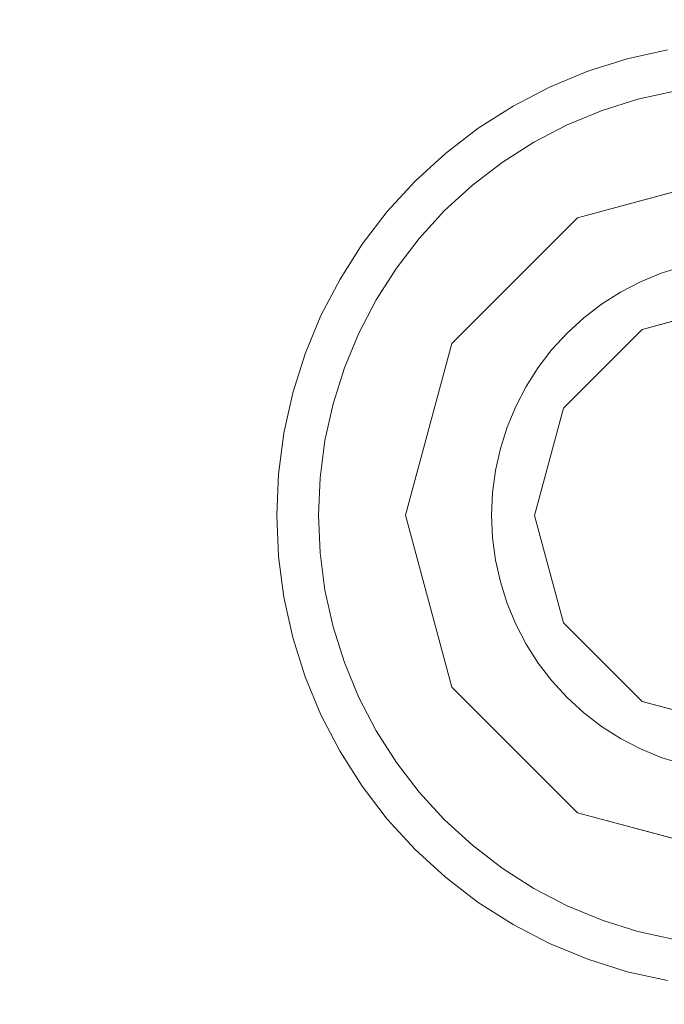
# Model space of a CAD drawing. Header units: inches. Extents: x -412 to -304, y -62 to 18.
# Tile 14 of 256: x -362.946 to -362.651, y -48.227 to -47.776. Entities that reach past the tile are written whole.
import ezdxf

# ---------------------------------------------------------------- set-up
doc = ezdxf.new("R2010")
doc.units = ezdxf.units.IN
doc.header["$LTSCALE"] = 32
doc.header["$MEASUREMENT"] = 0
for name, color, linetype, lineweight in [('Black', 7, 'Continuous', 18), ('DashLine', 7, 'Continuous', 13), ('Drawing', 7, 'Continuous', 18), ('Metal_HtAdjMech', 7, 'Continuous', 18), ('Metal_MP', 7, 'Continuous', 5), ('None', 7, 'Continuous', 18), ('SolidLine', 7, 'Continuous', 15), ('Wood_1-H', 7, 'Continuous', 13)]:
    doc.layers.add(name, color=color, linetype=linetype, lineweight=lineweight)

# ---------------------------------------------------------------- blocks, each defined once
blk = doc.blocks.new('Group-20')
at = {"layer": 'Black'}
for points in [[(-34.54794, 16.53613, 28.9791), (34.54794, 16.53613, 28.9791), (34.54794, -16.53613, 28.9791), (-34.54794, -16.53613, 28.9791)], [(-34.54794, 16.53613, 27.70079), (34.54794, 16.53613, 27.70079), (34.54794, -16.53613, 27.70079), (-34.54794, -16.53613, 27.70079)]]:
    blk.add_3dface(points, dxfattribs=at)
at = {"layer": 'Wood_1-H'}
for points in [[(-35.96494, 17.95313, 28.99879), (35.96494, 17.95313, 28.99879), (35.96494, -17.95313, 28.99879), (-35.96494, -17.95313, 28.99879)], [(-35.96494, 17.95313, 28.9791), (35.96494, 17.95313, 28.9791), (35.96494, -17.95313, 28.9791), (-35.96494, -17.95313, 28.9791)]]:
    blk.add_3dface(points, dxfattribs=at)
blk = doc.blocks.new('MP-Leg-502-89 (3D)')
at = {"layer": 'Metal_MP', "invisible_edges": 8}
for points in [[(-1.84436, 0.25, 5.29509), (-19.27102, 0.25, 1.8125), (-19.27102, -0.25, 1.8125), (-1.84436, -0.25, 5.29509)], [(-1.84436, -0.25, 2.30255), (-19.27102, -0.25, 0.3125), (-19.27102, 0.25, 0.3125), (-1.84436, 0.25, 2.30255)]]:
    blk.add_3dface(points, dxfattribs=at)
at = {"layer": 'Metal_MP'}
for points in [[(-1.84436, 0.25, 5.29509), (-1.84436, 0.25, 2.30255), (-19.27102, 0.25, 0.3125), (-19.27102, 0.25, 1.8125)], [(-1.84436, -0.25, 2.30255), (-1.84436, -0.25, 5.29509), (-19.27102, -0.25, 1.8125), (-19.27102, -0.25, 0.3125)]]:
    blk.add_3dface(points, dxfattribs=at)
blk = doc.blocks.new('MPHtAdjLeg-16 (3D)')
at = {"layer": 'DashLine', "color": 7, "rotation": 59.99999999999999}
blk.add_blockref('MP-Leg-502-89 (3D)', (0, 0), dxfattribs=at)
blk = doc.blocks.new('MpHtAdjBase-3 (3D)')
at = {"layer": 'Black', "color": 7, "xscale": -1}
blk.add_blockref('MPHtAdjLeg-16 (3D)', (21.55512, 0), dxfattribs=at)
blk = doc.blocks.new('TIEndPipe-500 (3D)')
at = {"layer": 'Black'}
for points, invisible_edges in [([(-0.96539, 4.65566, -0.07874), (-0.97545, 4.65343, -0.07874), (-1.00093, 4.7485, -0.07874), (-0.98248, 4.75259, -0.07874)], 10), ([(-1.00093, 4.7485, -0.07874), (-1.00093, 4.7485, -0.01969), (-0.98248, 4.75259, -0.01969), (-0.98248, 4.75259, -0.07874)], 5), ([(-0.98248, 4.75259, -0.01969), (-1.00093, 4.7485, -0.01969), (-0.99598, 4.73005), (-0.97916, 4.73378)], 10), ([(-0.98248, 4.75259, -0.07874), (-0.96375, 4.75506, -0.07874), (-0.95518, 4.65701, -0.07874), (-0.96539, 4.65566, -0.07874)], 10), ([(-0.98248, 4.75259, -0.07874), (-0.98248, 4.75259, -0.01969), (-0.96375, 4.75506, -0.01969), (-0.96375, 4.75506, -0.07874)], 5), ([(-0.96375, 4.75506, -0.01969), (-0.98248, 4.75259, -0.01969), (-0.97916, 4.73378), (-0.96209, 4.73602)], 10), ([(-0.94488, 4.65746, -0.07874), (-0.95518, 4.65701, -0.07874), (-0.96375, 4.75506, -0.07874), (-0.94488, 4.75588, -0.07874)], 10), ([(-0.96375, 4.75506, -0.07874), (-0.96375, 4.75506, -0.01969), (-0.94488, 4.75588, -0.01969), (-0.94488, 4.75588, -0.07874)], 5), ([(-0.94488, 4.75588, -0.01969), (-0.96375, 4.75506, -0.01969), (-0.96209, 4.73602), (-0.94488, 4.73677)], 10), ([(-0.94488, 4.75588, -0.07874), (-0.92601, 4.75506, -0.07874), (-0.93459, 4.65701, -0.07874), (-0.94488, 4.65746, -0.07874)], 10), ([(-0.94488, 4.75588, -0.07874), (-0.94488, 4.75588, -0.01969), (-0.92601, 4.75506, -0.01969), (-0.92601, 4.75506, -0.07874)], 5), ([(-0.92601, 4.75506, -0.01969), (-0.94488, 4.75588, -0.01969), (-0.94488, 4.73677), (-0.92767, 4.73602)], 10), ([(-0.92437, 4.65566, -0.07874), (-0.93459, 4.65701, -0.07874), (-0.92601, 4.75506, -0.07874), (-0.90728, 4.75259, -0.07874)], 10), ([(-0.90728, 4.75259, -0.01969), (-0.92601, 4.75506, -0.01969), (-0.92767, 4.73602), (-0.9106, 4.73378)], 10), ([(-0.92601, 4.75506, -0.07874), (-0.92601, 4.75506, -0.01969), (-0.90728, 4.75259, -0.01969), (-0.90728, 4.75259, -0.07874)], 5), ([(-0.90728, 4.75259, -0.07874), (-0.88884, 4.7485, -0.07874), (-0.91431, 4.65343, -0.07874), (-0.92437, 4.65566, -0.07874)], 10), ([(-0.88884, 4.7485, -0.01969), (-0.90728, 4.75259, -0.01969), (-0.9106, 4.73378), (-0.89378, 4.73005)], 10), ([(-0.90728, 4.75259, -0.07874), (-0.90728, 4.75259, -0.01969), (-0.88884, 4.7485, -0.01969), (-0.88884, 4.7485, -0.07874)], 5), ([(-0.97545, 4.65343, -0.07874), (-0.98528, 4.65033, -0.07874), (-1.01894, 4.74282, -0.07874), (-1.00093, 4.7485, -0.07874)], 10), ([(-1.01894, 4.74282, -0.07874), (-1.01894, 4.74282, -0.01969), (-1.00093, 4.7485, -0.01969), (-1.00093, 4.7485, -0.07874)], 5), ([(-1.00093, 4.7485, -0.01969), (-1.01894, 4.74282, -0.01969), (-1.01241, 4.72487), (-0.99598, 4.73005)], 10), ([(-0.88884, 4.7485, -0.07874), (-0.87082, 4.74282, -0.07874), (-0.90449, 4.65033, -0.07874), (-0.91431, 4.65343, -0.07874)], 10), ([(-0.87082, 4.74282, -0.01969), (-0.88884, 4.7485, -0.01969), (-0.89378, 4.73005), (-0.87736, 4.72487)], 10), ([(-0.88884, 4.7485, -0.07874), (-0.88884, 4.7485, -0.01969), (-0.87082, 4.74282, -0.01969), (-0.87082, 4.74282, -0.07874)], 5), ([(-1.03639, 4.73559, -0.07874), (-1.01894, 4.74282, -0.07874), (-0.98528, 4.65033, -0.07874), (-0.9948, 4.64639, -0.07874)], 10), ([(-1.03639, 4.73559, -0.07874), (-1.03639, 4.73559, -0.01969), (-1.01894, 4.74282, -0.01969), (-1.01894, 4.74282, -0.07874)], 5), ([(-1.01894, 4.74282, -0.01969), (-1.03639, 4.73559, -0.01969), (-1.02832, 4.71828), (-1.01241, 4.72487)], 10), ([(-0.89497, 4.64639, -0.07874), (-0.90449, 4.65033, -0.07874), (-0.87082, 4.74282, -0.07874), (-0.85337, 4.73559, -0.07874)], 10), ([(-0.85337, 4.73559, -0.01969), (-0.87082, 4.74282, -0.01969), (-0.87736, 4.72487), (-0.86145, 4.71828)], 10), ([(-0.87082, 4.74282, -0.07874), (-0.87082, 4.74282, -0.01969), (-0.85337, 4.73559, -0.01969), (-0.85337, 4.73559, -0.07874)], 5), ([(-0.9948, 4.64639, -0.07874), (-1.00394, 4.64163, -0.07874), (-1.05315, 4.72687, -0.07874), (-1.03639, 4.73559, -0.07874)], 10), ([(-1.05315, 4.72687, -0.07874), (-1.05315, 4.72687, -0.01969), (-1.03639, 4.73559, -0.01969), (-1.03639, 4.73559, -0.07874)], 5), ([(-1.03639, 4.73559, -0.01969), (-1.05315, 4.72687, -0.01969), (-1.0436, 4.71032), (-1.02832, 4.71828)], 10), ([(-0.94494, 4.63777), (-0.97916, 4.73378), (-0.99598, 4.73005)], 9), ([(-0.94494, 4.63777), (-0.94488, 4.73677), (-0.96209, 4.73602), (-0.97916, 4.73378)], 9), ([(-0.92767, 4.73602), (-0.94488, 4.73677), (-0.94494, 4.63777)], 10), ([(-0.9106, 4.73378), (-0.92767, 4.73602), (-0.94494, 4.63777)], 10), ([(-0.94494, 4.63777), (-0.89573, 4.62459), (-0.89378, 4.73005), (-0.9106, 4.73378)], 10), ([(-0.85337, 4.73559, -0.07874), (-0.83661, 4.72687, -0.07874), (-0.88583, 4.64163, -0.07874), (-0.89497, 4.64639, -0.07874)], 10), ([(-0.83661, 4.72687, -0.01969), (-0.85337, 4.73559, -0.01969), (-0.86145, 4.71828), (-0.84617, 4.71032)], 10), ([(-0.85337, 4.73559, -0.07874), (-0.85337, 4.73559, -0.01969), (-0.83661, 4.72687, -0.01969), (-0.83661, 4.72687, -0.07874)], 5), ([(-0.99415, 4.62459), (-0.94494, 4.63777), (-0.99598, 4.73005), (-1.01241, 4.72487)], 10), ([(-0.89573, 4.62459), (-0.86145, 4.71828), (-0.87736, 4.72487), (-0.89378, 4.73005)], 9), ([(-1.06908, 4.71672, -0.07874), (-1.05315, 4.72687, -0.07874), (-1.00394, 4.64163, -0.07874), (-1.01263, 4.6361, -0.07874)], 10), ([(-1.06908, 4.71672, -0.07874), (-1.06908, 4.71672, -0.01969), (-1.05315, 4.72687, -0.01969), (-1.05315, 4.72687, -0.07874)], 5), ([(-1.05315, 4.72687, -0.01969), (-1.06908, 4.71672, -0.01969), (-1.05812, 4.70107), (-1.0436, 4.71032)], 10), ([(-1.01241, 4.72487), (-1.02832, 4.71828), (-0.99415, 4.62459)], 10), ([(-0.87714, 4.6361, -0.07874), (-0.88583, 4.64163, -0.07874), (-0.83661, 4.72687, -0.07874), (-0.82068, 4.71672, -0.07874)], 10), ([(-0.82068, 4.71672, -0.01969), (-0.83661, 4.72687, -0.01969), (-0.84617, 4.71032), (-0.83164, 4.70107)], 10), ([(-0.83661, 4.72687, -0.07874), (-0.83661, 4.72687, -0.01969), (-0.82068, 4.71672, -0.01969), (-0.82068, 4.71672, -0.07874)], 5), ([(-1.08407, 4.70522, -0.07874), (-1.06908, 4.71672, -0.07874), (-1.01263, 4.6361, -0.07874), (-1.0208, 4.62982, -0.07874)], 10), ([(-1.08407, 4.70522, -0.07874), (-1.08407, 4.70522, -0.01969), (-1.06908, 4.71672, -0.01969), (-1.06908, 4.71672, -0.07874)], 5), ([(-1.06908, 4.71672, -0.01969), (-1.08407, 4.70522, -0.01969), (-1.07179, 4.69059), (-1.05812, 4.70107)], 10), ([(-1.02832, 4.71828), (-1.0436, 4.71032), (-0.99415, 4.62459)], 10), ([(-0.89573, 4.62459), (-0.84617, 4.71032), (-0.86145, 4.71828)], 9), ([(-0.86896, 4.62982, -0.07874), (-0.87714, 4.6361, -0.07874), (-0.82068, 4.71672, -0.07874), (-0.8057, 4.70522, -0.07874)], 10), ([(-0.8057, 4.70522, -0.01969), (-0.82068, 4.71672, -0.01969), (-0.83164, 4.70107), (-0.81798, 4.69059)], 10), ([(-0.82068, 4.71672, -0.07874), (-0.82068, 4.71672, -0.01969), (-0.8057, 4.70522, -0.01969), (-0.8057, 4.70522, -0.07874)], 5), ([(-0.99415, 4.62459), (-1.0436, 4.71032), (-1.05812, 4.70107)], 9), ([(-0.81798, 4.69059), (-0.83164, 4.70107), (-0.84617, 4.71032), (-0.89573, 4.62459)], 12), ([(-1.0208, 4.62982, -0.07874), (-1.0284, 4.62286, -0.07874), (-1.098, 4.69246, -0.07874), (-1.08407, 4.70522, -0.07874)], 10), ([(-1.098, 4.69246, -0.07874), (-1.098, 4.69246, -0.01969), (-1.08407, 4.70522, -0.01969), (-1.08407, 4.70522, -0.07874)], 5), ([(-1.08407, 4.70522, -0.01969), (-1.098, 4.69246, -0.01969), (-1.08448, 4.67895), (-1.07179, 4.69059)], 10), ([(-0.8057, 4.70522, -0.07874), (-0.79177, 4.69246, -0.07874), (-0.86137, 4.62286, -0.07874), (-0.86896, 4.62982, -0.07874)], 10), ([(-0.79177, 4.69246, -0.01969), (-0.8057, 4.70522, -0.01969), (-0.81798, 4.69059), (-0.80528, 4.67895)], 10), ([(-0.8057, 4.70522, -0.07874), (-0.8057, 4.70522, -0.01969), (-0.79177, 4.69246, -0.01969), (-0.79177, 4.69246, -0.07874)], 5), ([(-0.99415, 4.62459), (-1.05812, 4.70107), (-1.07179, 4.69059), (-1.08448, 4.67895)], 9), ([(-1.11076, 4.67853, -0.07874), (-1.098, 4.69246, -0.07874), (-1.0284, 4.62286, -0.07874), (-1.03536, 4.61527, -0.07874)], 10), ([(-1.11076, 4.67853, -0.07874), (-1.11076, 4.67853, -0.01969), (-1.098, 4.69246, -0.01969), (-1.098, 4.69246, -0.07874)], 5), ([(-1.098, 4.69246, -0.01969), (-1.11076, 4.67853, -0.01969), (-1.09612, 4.66625), (-1.08448, 4.67895)], 10), ([(-0.80528, 4.67895), (-0.81798, 4.69059), (-0.89573, 4.62459), (-0.8597, 4.58856)], 10), ([(-0.8544, 4.61527, -0.07874), (-0.86137, 4.62286, -0.07874), (-0.79177, 4.69246, -0.07874), (-0.77901, 4.67853, -0.07874)], 10), ([(-0.77901, 4.67853, -0.01969), (-0.79177, 4.69246, -0.01969), (-0.80528, 4.67895), (-0.79364, 4.66625)], 10), ([(-0.79177, 4.69246, -0.07874), (-0.79177, 4.69246, -0.01969), (-0.77901, 4.67853, -0.01969), (-0.77901, 4.67853, -0.07874)], 5), ([(-1.03536, 4.61527, -0.07874), (-1.04163, 4.60709, -0.07874), (-1.12226, 4.66355, -0.07874), (-1.11076, 4.67853, -0.07874)], 10), ([(-1.12226, 4.66355, -0.07874), (-1.12226, 4.66355, -0.01969), (-1.11076, 4.67853, -0.01969), (-1.11076, 4.67853, -0.07874)], 5), ([(-1.11076, 4.67853, -0.01969), (-1.12226, 4.66355, -0.01969), (-1.1066, 4.65259), (-1.09612, 4.66625)], 10), ([(-1.08448, 4.67895), (-1.09612, 4.66625), (-1.03018, 4.58856), (-0.99415, 4.62459)], 10), ([(-0.8597, 4.58856), (-0.79364, 4.66625), (-0.80528, 4.67895)], 9), ([(-0.77901, 4.67853, -0.07874), (-0.76751, 4.66355, -0.07874), (-0.84813, 4.60709, -0.07874), (-0.8544, 4.61527, -0.07874)], 10), ([(-0.76751, 4.66355, -0.01969), (-0.77901, 4.67853, -0.01969), (-0.79364, 4.66625), (-0.78316, 4.65259)], 10), ([(-0.77901, 4.67853, -0.07874), (-0.77901, 4.67853, -0.01969), (-0.76751, 4.66355, -0.01969), (-0.76751, 4.66355, -0.07874)], 5), ([(-1.09612, 4.66625), (-1.1066, 4.65259), (-1.11586, 4.63806), (-1.03018, 4.58856)], 12), ([(-0.8597, 4.58856), (-0.7739, 4.63806), (-0.78316, 4.65259), (-0.79364, 4.66625)], 9), ([(-1.13241, 4.64761, -0.07874), (-1.12226, 4.66355, -0.07874), (-1.04163, 4.60709, -0.07874), (-1.04717, 4.5984, -0.07874)], 10), ([(-1.13241, 4.64761, -0.07874), (-1.13241, 4.64761, -0.01969), (-1.12226, 4.66355, -0.01969), (-1.12226, 4.66355, -0.07874)], 5), ([(-1.12226, 4.66355, -0.01969), (-1.13241, 4.64761, -0.01969), (-1.11586, 4.63806), (-1.1066, 4.65259)], 10), ([(-0.8426, 4.5984, -0.07874), (-0.84813, 4.60709, -0.07874), (-0.76751, 4.66355, -0.07874), (-0.75736, 4.64761, -0.07874)], 10), ([(-0.75736, 4.64761, -0.01969), (-0.76751, 4.66355, -0.01969), (-0.78316, 4.65259), (-0.7739, 4.63806)], 10), ([(-0.76751, 4.66355, -0.07874), (-0.76751, 4.66355, -0.01969), (-0.75736, 4.64761, -0.01969), (-0.75736, 4.64761, -0.07874)], 5), ([(-0.94494, 4.63777, -0.15748), (-0.94488, 4.65746, -0.15748), (-0.95518, 4.65701, -0.15748), (-0.96539, 4.65566, -0.15748)], 9), ([(-0.96539, 4.65566, -0.15748), (-0.96539, 4.65566, -0.07874), (-0.95518, 4.65701, -0.07874), (-0.95518, 4.65701, -0.15748)], 5), ([(-0.95518, 4.65701, -0.15748), (-0.95518, 4.65701, -0.07874), (-0.94488, 4.65746, -0.07874), (-0.94488, 4.65746, -0.15748)], 5), ([(-0.92437, 4.65566, -0.15748), (-0.93459, 4.65701, -0.15748), (-0.94488, 4.65746, -0.15748), (-0.94494, 4.63777, -0.15748)], 12), ([(-0.94488, 4.65746, -0.15748), (-0.94488, 4.65746, -0.07874), (-0.93459, 4.65701, -0.07874), (-0.93459, 4.65701, -0.15748)], 5), ([(-0.93459, 4.65701, -0.15748), (-0.93459, 4.65701, -0.07874), (-0.92437, 4.65566, -0.07874), (-0.92437, 4.65566, -0.15748)], 5), ([(-0.99415, 4.62459, -0.15748), (-0.94494, 4.63777, -0.15748), (-0.97545, 4.65343, -0.15748), (-0.98528, 4.65033, -0.15748)], 10), ([(-0.98528, 4.65033, -0.15748), (-0.98528, 4.65033, -0.07874), (-0.97545, 4.65343, -0.07874), (-0.97545, 4.65343, -0.15748)], 5), ([(-0.97545, 4.65343, -0.15748), (-0.97545, 4.65343, -0.07874), (-0.96539, 4.65566, -0.07874), (-0.96539, 4.65566, -0.15748)], 5), ([(-0.94494, 4.63777, -0.15748), (-0.96539, 4.65566, -0.15748), (-0.97545, 4.65343, -0.15748)], 9), ([(-0.91431, 4.65343, -0.15748), (-0.92437, 4.65566, -0.15748), (-0.94494, 4.63777, -0.15748), (-0.89573, 4.62459, -0.15748)], 10), ([(-0.92437, 4.65566, -0.15748), (-0.92437, 4.65566, -0.07874), (-0.91431, 4.65343, -0.07874), (-0.91431, 4.65343, -0.15748)], 5), ([(-0.91431, 4.65343, -0.15748), (-0.91431, 4.65343, -0.07874), (-0.90449, 4.65033, -0.07874), (-0.90449, 4.65033, -0.15748)], 5), ([(-0.89497, 4.64639, -0.15748), (-0.90449, 4.65033, -0.15748), (-0.91431, 4.65343, -0.15748), (-0.89573, 4.62459, -0.15748)], 12), ([(-1.04717, 4.5984, -0.07874), (-1.05193, 4.58926, -0.07874), (-1.14113, 4.63086, -0.07874), (-1.13241, 4.64761, -0.07874)], 10), ([(-1.14113, 4.63086, -0.07874), (-1.14113, 4.63086, -0.01969), (-1.13241, 4.64761, -0.01969), (-1.13241, 4.64761, -0.07874)], 5), ([(-1.13241, 4.64761, -0.01969), (-1.14113, 4.63086, -0.01969), (-1.12381, 4.62278), (-1.11586, 4.63806)], 10), ([(-0.9948, 4.64639, -0.15748), (-0.9948, 4.64639, -0.07874), (-0.98528, 4.65033, -0.07874), (-0.98528, 4.65033, -0.15748)], 5), ([(-0.98528, 4.65033, -0.15748), (-0.9948, 4.64639, -0.15748), (-0.99415, 4.62459, -0.15748)], 10), ([(-0.90449, 4.65033, -0.15748), (-0.90449, 4.65033, -0.07874), (-0.89497, 4.64639, -0.07874), (-0.89497, 4.64639, -0.15748)], 5), ([(-0.75736, 4.64761, -0.07874), (-0.74863, 4.63086, -0.07874), (-0.83784, 4.58926, -0.07874), (-0.8426, 4.5984, -0.07874)], 10), ([(-0.74863, 4.63086, -0.01969), (-0.75736, 4.64761, -0.01969), (-0.7739, 4.63806), (-0.76595, 4.62278)], 10), ([(-0.75736, 4.64761, -0.07874), (-0.75736, 4.64761, -0.01969), (-0.74863, 4.63086, -0.01969), (-0.74863, 4.63086, -0.07874)], 5), ([(-1.00394, 4.64163, -0.15748), (-1.00394, 4.64163, -0.07874), (-0.9948, 4.64639, -0.07874), (-0.9948, 4.64639, -0.15748)], 5), ([(-0.9948, 4.64639, -0.15748), (-1.00394, 4.64163, -0.15748), (-0.99415, 4.62459, -0.15748)], 10), ([(-0.89573, 4.62459, -0.15748), (-0.88583, 4.64163, -0.15748), (-0.89497, 4.64639, -0.15748)], 9), ([(-0.89497, 4.64639, -0.15748), (-0.89497, 4.64639, -0.07874), (-0.88583, 4.64163, -0.07874), (-0.88583, 4.64163, -0.15748)], 5), ([(-0.99415, 4.62459, -0.15748), (-1.00394, 4.64163, -0.15748), (-1.01263, 4.6361, -0.15748), (-1.0208, 4.62982, -0.15748)], 9), ([(-1.01263, 4.6361, -0.15748), (-1.01263, 4.6361, -0.07874), (-1.00394, 4.64163, -0.07874), (-1.00394, 4.64163, -0.15748)], 5), ([(-0.86896, 4.62982, -0.15748), (-0.87714, 4.6361, -0.15748), (-0.88583, 4.64163, -0.15748), (-0.89573, 4.62459, -0.15748)], 12), ([(-0.88583, 4.64163, -0.15748), (-0.88583, 4.64163, -0.07874), (-0.87714, 4.6361, -0.07874), (-0.87714, 4.6361, -0.15748)], 5), ([(-1.03018, 4.58856), (-1.11586, 4.63806), (-1.12381, 4.62278)], 9), ([(-1.0208, 4.62982, -0.15748), (-1.0208, 4.62982, -0.07874), (-1.01263, 4.6361, -0.07874), (-1.01263, 4.6361, -0.15748)], 5), ([(-0.87714, 4.6361, -0.15748), (-0.87714, 4.6361, -0.07874), (-0.86896, 4.62982, -0.07874), (-0.86896, 4.62982, -0.15748)], 5), ([(-0.76595, 4.62278), (-0.7739, 4.63806), (-0.8597, 4.58856)], 10), ([(-1.14836, 4.61341, -0.07874), (-1.14113, 4.63086, -0.07874), (-1.05193, 4.58926, -0.07874), (-1.05587, 4.57974, -0.07874)], 10), ([(-1.14836, 4.61341, -0.07874), (-1.14836, 4.61341, -0.01969), (-1.14113, 4.63086, -0.01969), (-1.14113, 4.63086, -0.07874)], 5), ([(-1.14113, 4.63086, -0.01969), (-1.14836, 4.61341, -0.01969), (-1.1304, 4.60687), (-1.12381, 4.62278)], 10), ([(-1.0284, 4.62286, -0.15748), (-1.0284, 4.62286, -0.07874), (-1.0208, 4.62982, -0.07874), (-1.0208, 4.62982, -0.15748)], 5), ([(-0.99415, 4.62459, -0.15748), (-1.0208, 4.62982, -0.15748), (-1.0284, 4.62286, -0.15748)], 9), ([(-0.86137, 4.62286, -0.15748), (-0.86896, 4.62982, -0.15748), (-0.89573, 4.62459, -0.15748), (-0.8597, 4.58856, -0.15748)], 10), ([(-0.86896, 4.62982, -0.15748), (-0.86896, 4.62982, -0.07874), (-0.86137, 4.62286, -0.07874), (-0.86137, 4.62286, -0.15748)], 5), ([(-0.83389, 4.57974, -0.07874), (-0.83784, 4.58926, -0.07874), (-0.74863, 4.63086, -0.07874), (-0.74141, 4.61341, -0.07874)], 10), ([(-0.74141, 4.61341, -0.01969), (-0.74863, 4.63086, -0.01969), (-0.76595, 4.62278), (-0.75936, 4.60687)], 10), ([(-0.74863, 4.63086, -0.07874), (-0.74863, 4.63086, -0.01969), (-0.74141, 4.61341, -0.01969), (-0.74141, 4.61341, -0.07874)], 5), ([(-1.03018, 4.58856), (-1.12381, 4.62278), (-1.1304, 4.60687), (-1.13558, 4.59045)], 9), ([(-1.0284, 4.62286, -0.15748), (-1.03536, 4.61527, -0.15748), (-1.03018, 4.58856, -0.15748), (-0.99415, 4.62459, -0.15748)], 10), ([(-1.03536, 4.61527, -0.15748), (-1.03536, 4.61527, -0.07874), (-1.0284, 4.62286, -0.07874), (-1.0284, 4.62286, -0.15748)], 5), ([(-0.86137, 4.62286, -0.15748), (-0.86137, 4.62286, -0.07874), (-0.8544, 4.61527, -0.07874), (-0.8544, 4.61527, -0.15748)], 5), ([(-0.8597, 4.58856, -0.15748), (-0.8544, 4.61527, -0.15748), (-0.86137, 4.62286, -0.15748)], 9), ([(-0.75936, 4.60687), (-0.76595, 4.62278), (-0.8597, 4.58856)], 10), ([(-1.05587, 4.57974, -0.07874), (-1.05897, 4.56992, -0.07874), (-1.15404, 4.59539, -0.07874), (-1.14836, 4.61341, -0.07874)], 10), ([(-1.15404, 4.59539, -0.07874), (-1.15404, 4.59539, -0.01969), (-1.14836, 4.61341, -0.01969), (-1.14836, 4.61341, -0.07874)], 5), ([(-1.14836, 4.61341, -0.01969), (-1.15404, 4.59539, -0.01969), (-1.13558, 4.59045), (-1.1304, 4.60687)], 10), ([(-1.03536, 4.61527, -0.15748), (-1.04163, 4.60709, -0.15748), (-1.04717, 4.5984, -0.15748), (-1.03018, 4.58856, -0.15748)], 12), ([(-1.04163, 4.60709, -0.15748), (-1.04163, 4.60709, -0.07874), (-1.03536, 4.61527, -0.07874), (-1.03536, 4.61527, -0.15748)], 5), ([(-0.8597, 4.58856, -0.15748), (-0.8426, 4.5984, -0.15748), (-0.84813, 4.60709, -0.15748), (-0.8544, 4.61527, -0.15748)], 9), ([(-0.8544, 4.61527, -0.15748), (-0.8544, 4.61527, -0.07874), (-0.84813, 4.60709, -0.07874), (-0.84813, 4.60709, -0.15748)], 5), ([(-0.74141, 4.61341, -0.07874), (-0.73572, 4.59539, -0.07874), (-0.8308, 4.56992, -0.07874), (-0.83389, 4.57974, -0.07874)], 10), ([(-0.73572, 4.59539, -0.01969), (-0.74141, 4.61341, -0.01969), (-0.75936, 4.60687), (-0.75418, 4.59045)], 10), ([(-0.74141, 4.61341, -0.07874), (-0.74141, 4.61341, -0.01969), (-0.73572, 4.59539, -0.01969), (-0.73572, 4.59539, -0.07874)], 5), ([(-1.04717, 4.5984, -0.15748), (-1.04717, 4.5984, -0.07874), (-1.04163, 4.60709, -0.07874), (-1.04163, 4.60709, -0.15748)], 5), ([(-0.84813, 4.60709, -0.15748), (-0.84813, 4.60709, -0.07874), (-0.8426, 4.5984, -0.07874), (-0.8426, 4.5984, -0.15748)], 5), ([(-0.8597, 4.58856), (-0.84652, 4.53935), (-0.75418, 4.59045), (-0.75936, 4.60687)], 10), ([(-1.03018, 4.58856, -0.15748), (-1.04717, 4.5984, -0.15748), (-1.05193, 4.58926, -0.15748), (-1.05587, 4.57974, -0.15748)], 9), ([(-1.05193, 4.58926, -0.15748), (-1.05193, 4.58926, -0.07874), (-1.04717, 4.5984, -0.07874), (-1.04717, 4.5984, -0.15748)], 5), ([(-0.83389, 4.57974, -0.15748), (-0.83784, 4.58926, -0.15748), (-0.8426, 4.5984, -0.15748), (-0.8597, 4.58856, -0.15748)], 12), ([(-0.8426, 4.5984, -0.15748), (-0.8426, 4.5984, -0.07874), (-0.83784, 4.58926, -0.07874), (-0.83784, 4.58926, -0.15748)], 5), ([(-1.05897, 4.56992, -0.07874), (-1.0612, 4.55986, -0.07874), (-1.15813, 4.57695, -0.07874), (-1.15404, 4.59539, -0.07874)], 10), ([(-1.15813, 4.57695, -0.07874), (-1.15813, 4.57695, -0.01969), (-1.15404, 4.59539, -0.01969), (-1.15404, 4.59539, -0.07874)], 5), ([(-1.15404, 4.59539, -0.01969), (-1.15813, 4.57695, -0.01969), (-1.13931, 4.57363), (-1.13558, 4.59045)], 10), ([(-0.82857, 4.55986, -0.07874), (-0.8308, 4.56992, -0.07874), (-0.73572, 4.59539, -0.07874), (-0.73164, 4.57695, -0.07874)], 10), ([(-0.73164, 4.57695, -0.01969), (-0.73572, 4.59539, -0.01969), (-0.75418, 4.59045), (-0.75045, 4.57363)], 10), ([(-0.73572, 4.59539, -0.07874), (-0.73572, 4.59539, -0.01969), (-0.73164, 4.57695, -0.01969), (-0.73164, 4.57695, -0.07874)], 5), ([(-1.04337, 4.53935), (-1.03018, 4.58856), (-1.13558, 4.59045), (-1.13931, 4.57363)], 10), ([(-1.05587, 4.57974, -0.15748), (-1.05587, 4.57974, -0.07874), (-1.05193, 4.58926, -0.07874), (-1.05193, 4.58926, -0.15748)], 5), ([(-0.84652, 4.53935), (-0.75045, 4.57363), (-0.75418, 4.59045)], 9), ([(-0.83784, 4.58926, -0.15748), (-0.83784, 4.58926, -0.07874), (-0.83389, 4.57974, -0.07874), (-0.83389, 4.57974, -0.15748)], 5), ([(-1.04337, 4.53935, -0.15748), (-1.03018, 4.58856, -0.15748), (-1.05897, 4.56992, -0.15748), (-1.0612, 4.55986, -0.15748)], 10), ([(-1.03018, 4.58856, -0.15748), (-1.05587, 4.57974, -0.15748), (-1.05897, 4.56992, -0.15748)], 9), ([(-0.8308, 4.56992, -0.15748), (-0.83389, 4.57974, -0.15748), (-0.8597, 4.58856, -0.15748), (-0.84652, 4.53935, -0.15748)], 10), ([(-1.05897, 4.56992, -0.15748), (-1.05897, 4.56992, -0.07874), (-1.05587, 4.57974, -0.07874), (-1.05587, 4.57974, -0.15748)], 5), ([(-0.83389, 4.57974, -0.15748), (-0.83389, 4.57974, -0.07874), (-0.8308, 4.56992, -0.07874), (-0.8308, 4.56992, -0.15748)], 5)]:
    blk.add_3dface(points, dxfattribs=dict(at, invisible_edges=invisible_edges))
for points in [[(-0.99415, 4.62459, -0.15748), (-0.99415, 4.62459), (-0.94494, 4.63777), (-0.94494, 4.63777, -0.15748)], [(-0.94494, 4.63777, -0.15748), (-0.94494, 4.63777), (-0.89573, 4.62459), (-0.89573, 4.62459, -0.15748)], [(-1.03018, 4.58856, -0.15748), (-1.03018, 4.58856), (-0.99415, 4.62459), (-0.99415, 4.62459, -0.15748)], [(-0.89573, 4.62459, -0.15748), (-0.89573, 4.62459), (-0.8597, 4.58856), (-0.8597, 4.58856, -0.15748)], [(-1.04337, 4.53935, -0.15748), (-1.04337, 4.53935), (-1.03018, 4.58856), (-1.03018, 4.58856, -0.15748)], [(-0.8597, 4.58856, -0.15748), (-0.8597, 4.58856), (-0.84652, 4.53935), (-0.84652, 4.53935, -0.15748)]]:
    blk.add_3dface(points, dxfattribs=at)
at = {"layer": 'Metal_HtAdjMech'}
for points, invisible_edges in [([(-1.10236, 7.4921, -0.07874), (-1.53543, 9.86172, -0.07874), (-1.45669, 2.88977, -0.07874)], 11), ([(-1.45669, 2.88977, -0.15748), (-1.45669, 9.86172, -0.15748), (-1.10236, 7.4921, -0.15748)], 10), ([(-0.7874, 7.4921, -0.15748), (-0.43307, 9.85828, -0.15748), (-1.08126, 4.61809, -0.15748)], 11), ([(-1.02362, 4.67573, -0.15748), (-1.08126, 4.61809, -0.15748), (-0.43307, 9.85828, -0.15748)], 10), ([(-0.94488, 4.69683, -0.15748), (-1.02362, 4.67573, -0.15748), (-0.43307, 9.85828, -0.15748)], 10), ([(-0.43307, 9.85828, -0.15748), (-0.35433, 9.77954, -0.15748), (-0.86614, 4.67573, -0.15748), (-0.94488, 4.69683, -0.15748)], 10), ([(-0.35433, 9.77954, -0.15748), (-0.8085, 4.61809, -0.15748), (-0.86614, 4.67573, -0.15748)], 9), ([(-0.7874, 4.53935, -0.15748), (-0.8085, 4.61809, -0.15748), (-0.35433, 9.77954, -0.15748), (-0.35433, 3.2441, -0.15748)], 10), ([(-0.8085, 4.61809, -0.07874), (-0.35433, 9.77954, -0.07874), (-0.7874, 7.4921, -0.07874)], 11), ([(-0.8085, 4.61809, -0.07874), (-0.7874, 4.53935, -0.07874), (-0.35433, 3.2441, -0.07874), (-0.35433, 9.77954, -0.07874)], 10), ([(-1.10236, 7.4921, -0.15748), (-1.08126, 7.41336, -0.15748), (-1.45669, 2.88977, -0.15748)], 10), ([(-1.45669, 2.88977, -0.07874), (-1.08126, 7.41336, -0.07874), (-1.10236, 7.4921, -0.07874)], 9), ([(-1.08126, 4.61809, -0.15748), (-0.8085, 7.41336, -0.15748), (-0.7874, 7.4921, -0.15748)], 9), ([(-0.7874, 7.4921, -0.07874), (-0.8085, 7.41336, -0.07874), (-0.8085, 4.61809, -0.07874)], 10), ([(-1.08126, 7.41336, -0.15748), (-1.02362, 7.35572, -0.15748), (-1.45669, 2.88977, -0.15748)], 10), ([(-1.45669, 2.88977, -0.07874), (-1.02362, 7.35572, -0.07874), (-1.08126, 7.41336, -0.07874)], 9), ([(-0.86614, 7.35572, -0.15748), (-0.8085, 7.41336, -0.15748), (-1.08126, 4.61809, -0.15748)], 10), ([(-0.8085, 4.61809, -0.07874), (-0.8085, 7.41336, -0.07874), (-0.86614, 7.35572, -0.07874)], 9), ([(-1.10236, 4.53935, -0.15748), (-1.45669, 2.88977, -0.15748), (-1.02362, 7.35572, -0.15748)], 11), ([(-1.02362, 7.35572, -0.07874), (-1.45669, 2.88977, -0.07874), (-1.10236, 4.53935, -0.07874)], 11), ([(-1.02362, 7.35572, -0.15748), (-0.94488, 7.33462, -0.15748), (-1.08126, 4.61809, -0.15748), (-1.10236, 4.53935, -0.15748)], 10), ([(-1.10236, 4.53935, -0.07874), (-1.08126, 4.61809, -0.07874), (-1.02362, 7.35572, -0.07874)], 10), ([(-0.94488, 7.33462, -0.15748), (-0.86614, 7.35572, -0.15748), (-1.08126, 4.61809, -0.15748)], 10), ([(-1.02362, 7.35572, -0.07874), (-1.08126, 4.61809, -0.07874), (-1.02362, 4.67573, -0.07874)], 9), ([(-0.94488, 7.33462, -0.07874), (-1.02362, 7.35572, -0.07874), (-1.02362, 4.67573, -0.07874), (-0.94488, 4.69683, -0.07874)], 10), ([(-0.86614, 7.35572, -0.07874), (-0.94488, 7.33462, -0.07874), (-0.94488, 4.69683, -0.07874), (-0.86614, 4.67573, -0.07874)], 10), ([(-0.86614, 4.67573, -0.07874), (-0.8085, 4.61809, -0.07874), (-0.86614, 7.35572, -0.07874)], 10)]:
    blk.add_3dface(points, dxfattribs=dict(at, invisible_edges=invisible_edges))
for points in [[(-1.02362, 4.67573, -0.07874), (-1.02362, 4.67573, -0.15748), (-0.94488, 4.69683, -0.15748), (-0.94488, 4.69683, -0.07874)], [(-0.94488, 4.69683, -0.07874), (-0.94488, 4.69683, -0.15748), (-0.86614, 4.67573, -0.15748), (-0.86614, 4.67573, -0.07874)], [(-1.08126, 4.61809, -0.07874), (-1.08126, 4.61809, -0.15748), (-1.02362, 4.67573, -0.15748), (-1.02362, 4.67573, -0.07874)], [(-0.86614, 4.67573, -0.07874), (-0.86614, 4.67573, -0.15748), (-0.8085, 4.61809, -0.15748), (-0.8085, 4.61809, -0.07874)], [(-1.10236, 4.53935, -0.07874), (-1.10236, 4.53935, -0.15748), (-1.08126, 4.61809, -0.15748), (-1.08126, 4.61809, -0.07874)], [(-0.8085, 4.61809, -0.07874), (-0.8085, 4.61809, -0.15748), (-0.7874, 4.53935, -0.15748), (-0.7874, 4.53935, -0.07874)]]:
    blk.add_3dface(points, dxfattribs=at)
blk = doc.blocks.new('Group-23')
at = {"layer": 'None'}
blk.add_blockref('Group-20', (0, 0), dxfattribs=at)
at = {"layer": 'SolidLine', "color": 7}
blk.add_blockref('MpHtAdjBase-3 (3D)', (0, 0), dxfattribs=at)
at = {"layer": 'SolidLine', "color": 7, "rotation": 180}
blk.add_blockref('TIEndPipe-500 (3D)', (21.55512, 0, 27.70079), dxfattribs=at)
blk = doc.blocks.new('MP Ht Adju Rect Table (3D)')
at = {"layer": 'None'}
blk.add_blockref('Group-23', (0, 0), dxfattribs=at)
at = {"layer": 'Drawing', "color": 0, "flags": 1}
for tag in ['Tag', 'Catalog', 'Option1', 'Option2', 'Option3', 'Option4', 'Option5', 'Option6', 'Option7', 'Option8', 'Option9', 'Option10', 'Option11', 'Option12', 'Custom', 'FinishGroup', 'Discount', 'Item2', 'Item3', 'Item6', 'Item9', 'Item10', 'Item12', 'Item13', 'Item16', 'Item19', 'Item20', 'Item21', 'Item22', 'Item23', 'Item24', 'Item25', 'Item8', 'Item18', 'Item1', 'Item4', 'Item5', 'Item7', 'Item11', 'Item14', 'Item15', 'Item17']:
    blk.add_attdef(tag, (-16.60664, -46.53056), '', height=0.00709, dxfattribs=at)

msp = doc.modelspace()

# ---------------------------------------------------------------- block references
at = {"layer": 'Drawing', "rotation": 270}
msp.add_blockref('MP Ht Adju Rect Table (3D)', (-358.07283, -25.50309), dxfattribs=at)

doc.saveas('drawing.dxf')
